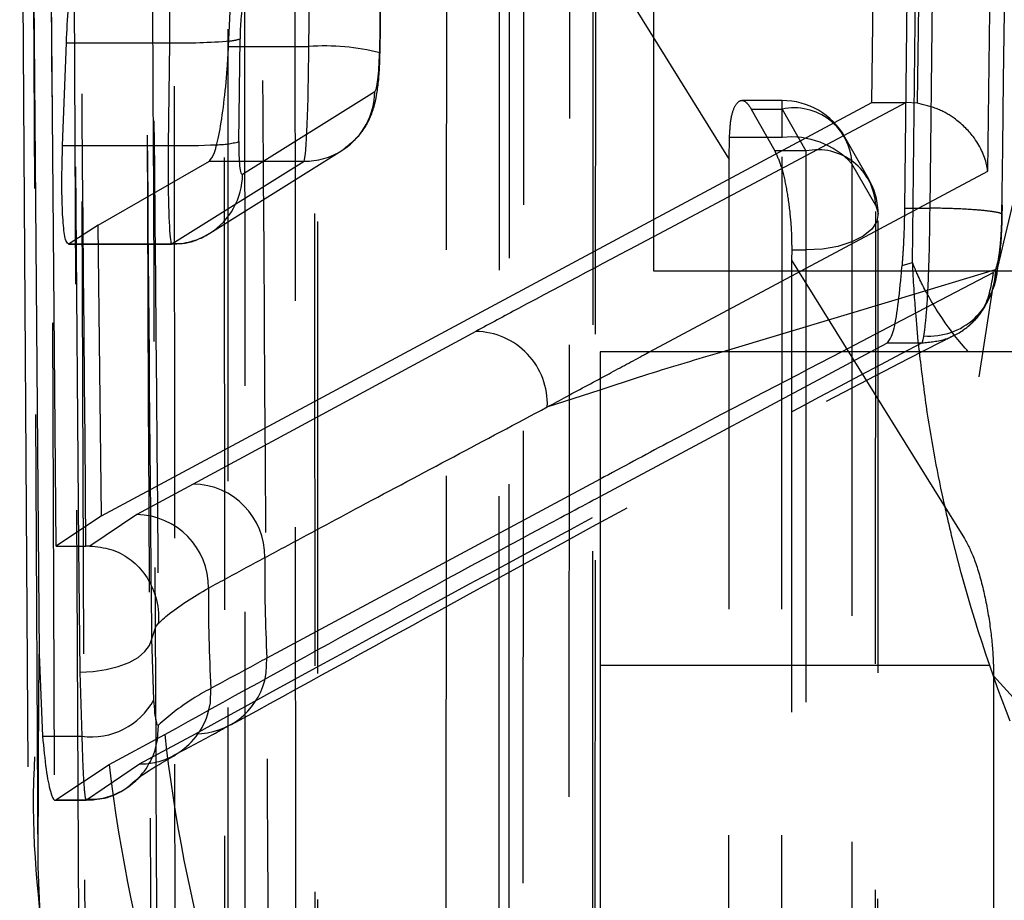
# Model space of a CAD drawing. Extents: x 40 to 416, y 16 to 281.
# Tile 25 of 41: x 236.89 to 239.65, y 242.71 to 245.18. Entities that reach past the tile are written whole.
import ezdxf

# ---------------------------------------------------------------- set-up
doc = ezdxf.new("R2010")
doc.units = 0
doc.linetypes.add('HIDDEN', pattern=[1.905, 1.27, -0.635])
doc.layers.get('0').update_dxf_attribs({"linetype": 'CONTINUOUS'})

msp = doc.modelspace()

# ---------------------------------------------------------------- linework, layer by layer
at = {"color": 7, "linetype": 'HIDDEN'}
for p, q in [((239.42589, 249.71853), (239.37231, 244.65127)), ((239.44381, 244.65127), (239.50103, 249.71853)), ((239.28028, 244.94815), (239.33603, 249.32673)), ((237.05316, 242.5329), (237.02541, 248.74358)), ((237.01285, 248.57755), (237.05228, 243.70212)), ((237.04507, 248.47956), (237.0708, 242.26455)), ((236.93822, 242.80175), (236.91225, 248.29739)), ((236.96428, 248.13935), (236.98558, 242.60413)), ((237.46355, 241.61834), (237.46077, 247.643)), ((237.72502, 241.4391), (237.7225, 247.42617)), ((237.51826, 247.32708), (237.51893, 241.33994)), ((237.47196, 247.05901), (237.47063, 241.57157)), ((238.23174, 240.66681), (238.23553, 246.24635)), ((238.08306, 240.72407), (238.08675, 246.06316)), ((238.50168, 240.48737), (238.50536, 246.02939)), ((238.30238, 245.93043), (238.29873, 240.38841)), ((238.2622, 245.78104), (238.25884, 240.48585)), ((238.2622, 245.78104), (238.87974, 244.7877)), ((237.32354, 241.81934), (237.32087, 245.70524)), ((237.69881, 245.10517), (237.70247, 245.39411)), ((237.90098, 245.37453), (237.89733, 245.08559)), ((237.89879, 245.0874), (237.90245, 245.37634)), ((237.50187, 244.83799), (237.50552, 245.12693)), ((237.47318, 245.10517), (237.69881, 245.10517)), ((237.89879, 245.0874), (237.89733, 245.08559)), ((237.8839, 244.97826), (237.51278, 244.74591)), ((238.66705, 244.61904), (239.28028, 244.94815)), ((239.37677, 244.94815), (238.66705, 244.57098)), ((239.0284, 244.95361), (238.91512, 244.95361)), ((239.0284, 244.8497), (239.0284, 244.95276)), ((239.28028, 244.94815), (239.37677, 244.94815)), ((239.40762, 244.94584), (239.37677, 244.94815)), ((238.94167, 244.92969), (239.0284, 244.92969)), ((238.94167, 244.92969), (239.00773, 244.81195)), ((239.0284, 244.92969), (239.09523, 244.81195)), ((238.87974, 244.7877), (238.88041, 244.8497)), ((239.0284, 244.8497), (238.88041, 244.8497)), ((239.02648, 239.71528), (239.0284, 244.8497)), ((239.27177, 244.73307), (239.20495, 244.85081)), ((237.42039, 244.58073), (237.79151, 244.81308)), ((239.09523, 244.81195), (239.00773, 244.81195)), ((239.09523, 244.81195), (239.09523, 244.53378)), ((237.31426, 244.55083), (237.68538, 244.78318)), ((237.41952, 244.78318), (237.68538, 244.78318)), ((238.87775, 239.71528), (238.87974, 244.7877)), ((239.29134, 244.65841), (239.22452, 244.77614)), ((239.08179, 244.4752), (239.60597, 244.75555)), ((239.37231, 244.65127), (239.44381, 244.65127)), ((239.44382, 244.65127), (239.44381, 244.65127)), ((239.29643, 239.5359), (239.2982, 244.6328)), ((237.41607, 244.5781), (237.42039, 244.58073)), ((237.02381, 244.54995), (237.31333, 244.54995)), ((237.02593, 244.55083), (237.31426, 244.55083)), ((239.05525, 244.53378), (239.05511, 244.50547)), ((239.05525, 244.53378), (239.09523, 244.53378)), ((239.09523, 244.53378), (239.09349, 239.43688)), ((239.05511, 244.50547), (239.05356, 239.43688)), ((239.05511, 244.50547), (239.54099, 243.72305)), ((239.36515, 244.49046), (239.39495, 244.49862)), ((239.62221, 244.47088), (239.34414, 244.32532)), ((239.35566, 244.39696), (239.62783, 244.47891)), ((239.32406, 244.27303), (239.4212, 244.27303)), ((239.42115, 244.27299), (239.4212, 244.27303)), ((238.51705, 243.84135), (239.27649, 244.24758)), ((241.51705, 243.36633), (238.51705, 243.36633)), ((239.62239, 243.33792), (239.61979, 238.84581)), ((237.22322, 243.09016), (237.38023, 243.17511)), ((237.31804, 243.11314), (237.32296, 243.11583)), ((236.9396, 243.08224), (236.93973, 243.10929)), ((237.07398, 242.98891), (237.22322, 243.09016)), ((236.93822, 242.80175), (236.9396, 243.08224)), ((237.21252, 243.043), (237.21591, 243.04624)), ((236.98604, 242.98799), (237.07313, 242.98799)), ((236.98821, 242.98891), (237.07398, 242.98891)), ((237.07313, 242.98859), (237.07398, 242.98891)), ((236.95066, 242.5329), (236.93822, 242.80175))]:
    msp.add_line(p, q, dxfattribs=at)
at = {"color": 7, "linetype": 'CONTINUOUS'}
for p, q in [((236.88665, 246.58636), (236.90924, 243.08209)), ((236.91656, 246.54274), (236.94116, 243.39882)), ((236.98907, 243.70212), (236.96488, 246.47225)), ((238.66705, 245.59428), (238.66705, 244.4752)), ((237.47318, 245.10517), (237.48651, 245.39411)), ((237.00713, 244.82709), (237.01772, 245.11603)), ((237.01772, 245.11603), (237.307, 245.11603)), ((237.307, 245.11603), (237.30335, 244.82709)), ((237.00713, 244.82709), (237.30335, 244.82709)), ((237.10673, 244.60313), (237.41952, 244.78318)), ((237.11635, 243.78681), (238.66705, 244.61904)), ((237.10673, 244.60313), (237.02593, 244.55083)), ((237.11635, 243.78681), (237.10673, 244.60313)), ((238.66705, 244.4752), (240.01705, 244.4752)), ((238.16776, 244.30513), (237.37407, 243.87634)), ((239.27649, 244.24758), (239.32406, 244.27303)), ((240.01705, 244.24758), (238.51705, 244.24758)), ((238.51705, 244.24758), (238.51705, 239.48508)), ((237.37407, 243.87634), (237.21554, 243.79054)), ((237.11635, 243.78681), (236.98907, 243.70212)), ((237.21554, 243.79054), (237.08389, 243.70209)), ((236.98907, 243.70212), (237.07287, 243.70212)), ((237.0839, 243.70209), (237.07287, 243.70212)), ((237.2577, 243.44151), (237.26959, 243.4776)), ((237.27623, 243.48656), (237.26959, 243.4776)), ((237.26363, 243.27062), (237.2577, 243.44151)), ((236.94116, 243.39882), (236.95088, 243.16778)), ((237.05514, 243.34765), (237.06117, 243.16778)), ((237.1382, 243.08833), (237.29423, 243.17273)), ((236.95088, 243.16778), (237.06117, 243.16778)), ((236.98821, 242.98891), (237.1382, 243.08833))]:
    msp.add_line(p, q, dxfattribs=at)
at = {"color": 8, "linetype": 'CONTINUOUS'}
for p, q in [((238.65618, 244.24758), (239.08179, 244.4752)), ((238.85955, 244.24758), (239.35566, 244.39696)), ((239.34414, 244.32532), (239.19563, 244.24758)), ((238.36879, 244.09288), (238.51705, 244.14112)), ((238.51705, 243.88984), (237.58115, 243.38747)), ((237.05228, 243.70212), (237.05514, 243.34765)), ((237.2577, 243.44151), (237.25647, 243.58594)), ((236.93973, 243.10929), (236.94116, 243.39882))]:
    msp.add_line(p, q, dxfattribs=at)
at = {"color": 7, "linetype": 'HIDDEN', "flags": 128}
for points in [[(238.43164, 246.17276), (238.4314, 245.81841), (238.43043, 244.40104), (238.42783, 240.59326)], [(238.49482, 240.51305), (238.49506, 240.86739), (238.496, 242.28476), (238.49849, 246.05502)], [(237.79151, 244.81308), (237.7949, 244.81526), (237.7968, 244.81652)], [(239.22452, 244.77614), (239.22438, 244.4218), (239.22385, 243.00444), (239.22256, 239.64178)], [(239.29134, 244.65841), (239.29812, 244.63601), (239.29431, 244.61345), (239.2801, 244.5919), (239.25624, 244.57248), (239.22397, 244.55623), (239.18498, 244.54397), (239.14131, 244.53636), (239.09523, 244.53378)], [(239.28957, 239.56157), (239.28969, 239.91591), (239.29019, 241.33328), (239.29134, 244.65841)]]:
    msp.add_lwpolyline(points, dxfattribs=at)
at = {"color": 7, "linetype": 'CONTINUOUS', "flags": 128}
msp.add_lwpolyline([(237.05514, 243.34765), (237.0931, 243.34964), (237.12972, 243.35506), (237.16372, 243.36372), (237.19387, 243.3753), (237.21914, 243.3894), (237.23862, 243.40552), (237.25162, 243.4231), (237.2577, 243.44151)], dxfattribs=at)
at = {"color": 8, "linetype": 'CONTINUOUS', "flags": 128}
for points in [[(237.57489, 243.32428), (237.57937, 243.34636), (237.58115, 243.38747)], [(237.41742, 243.23798), (237.42224, 243.26132), (237.42403, 243.30241)], [(237.27367, 243.15724), (237.27391, 243.15871), (237.27617, 243.19948)]]:
    msp.add_lwpolyline(points, dxfattribs=at)
at = {"color": 7, "linetype": 'HIDDEN'}
for centre, radius, start, end in [((243.84341, 243.59654), 4.30428, 104.60047, 178.31565), ((237.46977, 245.22941), 0.10853, 273.96793, 289.23098), ((237.74477, 244.48829), 0.61859, 75.58235, 94.26105), ((237.68631, 244.98033), 0.19759, 303.99955, 359.39953), ((239.0284, 244.75061), 0.203, 29.57818, 90), ((239.06129, 244.76968), 0.16335, 2.26681, 101.61509), ((237.44036, 245.05608), 0.22659, 269.9187, 285.7493), ((239.05395, 244.61959), 0.23152, 42.5466, 96.33516), ((237.6873, 244.97964), 0.19647, 269.43788, 302.03161), ((239.12812, 244.65194), 0.16335, 2.2689, 101.6147), ((237.31539, 244.74788), 0.19739, 302.13525, 359.42707), ((239.09523, 244.63287), 0.203, 359.98069, 29.57703), ((237.31618, 244.74731), 0.19649, 269.43903, 300.55335), ((239.44196, 244.47792), 0.18587, 265.31025, 0.30444), ((242.75681, 246.00051), 4.11266, 220.34685, 271.15604), ((237.38201, 243.37439), 0.19928, 269.48924, 345.43677), ((237.22452, 243.28955), 0.19967, 299.53824, 345.03291), ((237.07524, 243.18997), 0.20112, 314.38266, 350.63434), ((237.22527, 243.28886), 0.19871, 269.40844, 297.8306), ((237.07523, 243.19017), 0.20127, 269.64488, 313.00964)]:
    msp.add_arc(centre, radius, start, end, dxfattribs=at)
at = {"color": 8, "linetype": 'CONTINUOUS'}
for centre, radius, start, end in [((237.34585, 246.66191), 1.54637, 268.56043, 274.87572), ((237.33818, 246.73947), 1.91269, 268.95659, 273.05282), ((241.36763, 243.61411), 4.09725, 186.18434, 225.91443), ((241.21902, 243.5556), 4.10749, 186.53205, 228.86644)]:
    msp.add_arc(centre, radius, start, end, dxfattribs=at)
at = {"color": 7, "linetype": 'CONTINUOUS'}
for centre, radius, start, end in [((238.16477, 244.10097), 0.20418, 357.72767, 89.15997), ((237.37115, 243.67221), 0.20415, 359.28116, 89.18014), ((237.21257, 243.5864), 0.20416, 359.26497, 89.16791), ((241.66089, 243.61339), 4.08598, 179.21102, 183.16959), ((241.4813, 243.54863), 4.06474, 179.50445, 183.47271), ((237.08746, 243.36673), 0.20068, 262.47409, 331.38607)]:
    msp.add_arc(centre, radius, start, end, dxfattribs=at)
msp.add_ellipse((237.31917, 245.13889), major_axis=(0.00219, 0.3), ratio=0.0401336, start_param=0.0765761, end_param=1.6473725, dxfattribs=at)
at = {"color": 7, "linetype": 'HIDDEN'}
for centre, major_axis, ratio, start_param, end_param in [((237.51769, 245.13455), (0.00222, 0.1), 0.1203488, 0.0789519, 1.6497483), ((237.68664, 245.08231), (0.00219, 0.3), 0.0401336, 3.2181688, 4.7889651), ((237.88516, 245.07797), (0.00222, 0.1), 0.1203488, 3.2205446, 4.7913409), ((237.51404, 244.84562), (0.00222, 0.1), 0.1203488, 1.6497483, 3.2205446), ((237.31552, 244.84995), (0.00219, 0.3), 0.0401336, 2.0417316, 3.2181688)]:
    msp.add_ellipse(centre, major_axis=major_axis, ratio=ratio, start_param=start_param, end_param=end_param, dxfattribs=at)
at = {"color": 8, "linetype": 'CONTINUOUS'}
msp.add_ellipse((237.31552, 244.84995), major_axis=(0.00219, 0.3), ratio=0.0401336, start_param=1.6473725, end_param=2.0417316, dxfattribs=at)
at = {"color": 7, "linetype": 'HIDDEN'}
for points, knots in [([(239.39495, 244.49862), (239.4039, 245.39723), (239.42199, 247.21485), (239.43724, 249.03279), (239.44495, 249.95195)], [0, 0, 0, 0, 0.4943893, 1, 1, 1, 1]), ([(239.70251, 249.69825), (239.70114, 249.56335), (239.69431, 248.88885), (239.67646, 247.19975), (239.65736, 245.64558), (239.64489, 244.631)], [0, 0, 0, 0, 0.07986533, 0.39932672, 1, 1, 1, 1]), ([(239.60597, 244.75555), (239.61661, 245.55414), (239.63782, 247.14656), (239.65571, 248.739), (239.66464, 249.53283)], [0, 0, 0, 0, 0.5015023, 1, 1, 1, 1]), ([(239.46105, 249.32787), (239.46105, 249.32749), (239.45304, 248.59815), (239.43618, 247.13815), (239.41753, 245.67784), (239.40763, 244.94661), (239.40762, 244.94584)], [0, 0, 0, 0, 0.0002613, 0.4993567, 0.9994738, 1, 1, 1, 1]), ([(237.23233, 248.70681), (237.2395, 247.81585), (237.25348, 246.08045), (237.2687, 244.34505), (237.2761, 243.50061)], [0, 0, 0, 0, 0.513404, 1, 1, 1, 1]), ([(237.25647, 243.58594), (237.25587, 243.65594), (237.25125, 244.19849), (237.23709, 245.89382), (237.22445, 247.51916), (237.21549, 248.67195)], [0, 0, 0, 0, 0.0412861, 0.3200235, 1, 1, 1, 1]), ([(237.22785, 248.65248), (237.22834, 248.53434), (237.2308, 247.94364), (237.23956, 245.87319), (237.24875, 243.92087), (237.25572, 242.44111)], [0, 0, 0, 0, 0.0570601, 0.28530075, 1, 1, 1, 1]), ([(237.07287, 243.70212), (237.06574, 244.51444), (237.05148, 246.14007), (237.0383, 247.7657), (237.03171, 248.579)], [0, 0, 0, 0, 0.4997011, 1, 1, 1, 1]), ([(237.27318, 242.37203), (237.27264, 242.49018), (237.26998, 243.08088), (237.26086, 245.15278), (237.25316, 247.10654), (237.24732, 248.58773)], [0, 0, 0, 0, 0.0570204, 0.2851026, 1, 1, 1, 1]), ([(237.65889, 247.56556), (237.65893, 247.44743), (237.65914, 246.85678), (237.65994, 244.84832), (237.66113, 242.95799), (237.66202, 241.54018)], [0, 0, 0, 0, 0.0588164, 0.2940817, 1, 1, 1, 1]), ([(237.71684, 241.46112), (237.7168, 241.57925), (237.7166, 242.16991), (237.71604, 244.16587), (237.71591, 246.04368), (237.71581, 247.44898)], [0, 0, 0, 0, 0.059185, 0.2959247, 1, 1, 1, 1]), ([(237.55703, 246.91473), (237.56368, 245.8579), (237.57526, 244.01642), (237.58767, 242.1735), (237.59297, 241.38823)], [0, 0, 0, 0, 0.5738991, 1, 1, 1, 1]), ([(237.79151, 244.81308), (237.81207, 244.82932), (237.84325, 244.85394), (237.86916, 244.89927), (237.88239, 244.93485), (237.89237, 244.98071), (237.8974, 245.0314), (237.89846, 245.07416), (237.89879, 245.0874)], [0, 0, 0, 0, 0.2388276, 0.36218288, 0.4840553, 0.60965267, 0.87917665, 1, 1, 1, 1]), ([(238.88041, 244.8497), (238.88149, 244.86799), (238.88366, 244.90457), (238.89498, 244.94021), (238.91045, 244.95658), (238.92698, 244.95207), (238.93739, 244.93621), (238.94167, 244.92969)], [0, 0, 0, 0, 0.2066596, 0.4131395, 0.6248113, 0.8456469, 1, 1, 1, 1]), ([(239.60597, 244.75555), (239.60588, 244.75617), (239.60509, 244.76203), (239.59892, 244.79468), (239.57511, 244.84688), (239.52163, 244.89963), (239.46553, 244.93249), (239.42697, 244.94138), (239.40762, 244.94584)], [0, 0, 0, 0, 0.0079949, 0.0750602, 0.4179731, 0.6712836, 0.8350478, 1, 1, 1, 1]), ([(239.00773, 244.81195), (239.01373, 244.79897), (239.02573, 244.77301), (239.04021, 244.71165), (239.05024, 244.643), (239.05497, 244.58097), (239.05517, 244.54706), (239.05525, 244.53378)], [0, 0, 0, 0, 0.2198049, 0.4397922, 0.6552846, 0.8650715, 1, 1, 1, 1]), ([(239.37231, 244.65127), (239.37136, 244.61156), (239.37003, 244.55624), (239.36623, 244.50494), (239.36515, 244.49046)], [0, 0, 0, 0, 0.7177284, 1, 1, 1, 1]), ([(239.42677, 244.29268), (239.42903, 244.30979), (239.43356, 244.34403), (239.43904, 244.43731), (239.44269, 244.54376), (239.44346, 244.61743), (239.44382, 244.65127)], [0, 0, 0, 0, 0.2598981, 0.5201882, 0.7796388, 1, 1, 1, 1]), ([(239.64489, 244.631), (239.64601, 244.63214), (239.64784, 244.63401), (239.64033, 244.63773), (239.61928, 244.64204), (239.57303, 244.64662), (239.51229, 244.65022), (239.46664, 244.65092), (239.44382, 244.65127)], [0, 0, 0, 0, 0.1288105, 0.2104734, 0.4078616, 0.6052499, 0.8026213, 1, 1, 1, 1]), ([(239.61166, 244.40556), (239.6151, 244.41201), (239.62546, 244.43147), (239.6339, 244.47631), (239.64538, 244.55143), (239.64656, 244.62382), (239.64716, 244.66019)], [0, 0, 0, 0, 0.0822122, 0.2479598, 0.622218, 1, 1, 1, 1]), ([(239.64489, 244.631), (239.64454, 244.61655), (239.64377, 244.5852), (239.6401, 244.54003), (239.63462, 244.50061), (239.63009, 244.48614), (239.62783, 244.47891)], [0, 0, 0, 0, 0.2212731, 0.480043, 0.7400773, 1, 1, 1, 1]), ([(237.31334, 244.55317), (237.32328, 244.55236), (237.35584, 244.54971), (237.39243, 244.56427), (237.4161, 244.5782), (237.42039, 244.58073)], [0, 0, 0, 0, 0.26455268, 0.86655761, 1, 1, 1, 1]), ([(239.42115, 244.27299), (239.44379, 244.275), (239.48907, 244.27902), (239.55011, 244.31407), (239.60664, 244.37591), (239.61642, 244.43558), (239.62221, 244.47088)], [0, 0, 0, 0, 0.2170361, 0.43407, 0.6650933, 1, 1, 1, 1]), ([(239.53505, 244.30796), (239.53768, 244.30968), (239.55734, 244.32254), (239.59192, 244.35788), (239.60933, 244.39648), (239.61834, 244.41648)], [0, 0, 0, 0, 0.0694476, 0.5179322, 1, 1, 1, 1]), ([(237.47965, 243.19966), (237.67459, 243.30657), (238.32902, 243.66546), (238.99494, 244.03143), (239.50089, 244.28901), (239.51392, 244.29564)], [0, 0, 0, 0, 0.292449, 0.9817841, 1, 1, 1, 1]), ([(239.4212, 244.27303), (239.4212, 244.27303), (239.42305, 244.27523), (239.42491, 244.28396), (239.42677, 244.29268)], [0, 0, 0, 0, 0.0006692, 1, 1, 1, 1]), ([(237.38023, 243.17511), (237.75244, 243.37903), (238.42065, 243.74511), (239.11401, 244.11094), (239.42115, 244.27299)], [0, 0, 0, 0, 0.55702598, 1, 1, 1, 1]), ([(238.51705, 244.14112), (238.56254, 244.15615), (238.67546, 244.19346), (238.79072, 244.22735), (238.85955, 244.24758)], [0, 0, 0, 0, 0.4028425, 1, 1, 1, 1]), ([(239.19563, 244.24758), (239.03095, 244.16213), (238.80124, 244.04295), (238.57975, 243.92362), (238.51705, 243.88984)], [0, 0, 0, 0, 0.7169026, 1, 1, 1, 1]), ([(238.54221, 244.18628), (238.57497, 244.20396), (238.61279, 244.22438), (238.65106, 244.24485), (238.65618, 244.24758)], [0, 0, 0, 0, 0.8662642, 1, 1, 1, 1]), ([(242.34382, 240.66423), (241.95069, 240.83459), (241.33065, 241.10329), (240.64529, 241.69585), (240.08965, 242.3386), (239.71165, 243.0349), (239.53787, 243.58507), (239.46924, 243.88359), (239.43695, 244.05772), (239.42036, 244.19658), (239.41426, 244.24758)], [0, 0, 0, 0, 0.2506679, 0.3953525, 0.5400981, 0.768787, 0.885319, 0.9088713, 0.96653, 1, 1, 1, 1]), ([(242.6903, 243.07898), (242.2822, 243.14609), (241.63853, 243.25193), (240.89998, 243.47487), (240.2865, 243.71359), (239.8466, 243.96876), (239.62443, 244.16495), (239.56019, 244.23813), (239.55189, 244.24758)], [0, 0, 0, 0, 0.2778105, 0.4381745, 0.5986054, 0.8516158, 0.9808264, 1, 1, 1, 1]), ([(239.54099, 243.72305), (239.55049, 243.70481), (239.56954, 243.66824), (239.59507, 243.57925), (239.61302, 243.48147), (239.62137, 243.39833), (239.62211, 243.35456), (239.62239, 243.33792)], [0, 0, 0, 0, 0.2354666, 0.4718626, 0.687073, 0.881016, 1, 1, 1, 1]), ([(237.31794, 243.11347), (237.35629, 243.13366), (237.41108, 243.16249), (237.46125, 243.19089), (237.4763, 243.19941)], [0, 0, 0, 0, 0.7000186, 1, 1, 1, 1]), ([(237.06117, 243.16778), (237.06216, 243.13511), (237.06415, 243.06982), (237.06836, 243.00847), (237.07145, 242.9874), (237.07295, 242.98846), (237.07313, 242.98859)], [0, 0, 0, 0, 0.3182277, 0.6360815, 0.9548527, 1, 1, 1, 1]), ([(237.21634, 243.04551), (237.221, 243.05018), (237.23617, 243.06538), (237.28802, 243.09446), (237.32392, 243.1146)], [0, 0, 0, 0, 0.3076057, 1, 1, 1, 1]), ([(237.073, 242.99106), (237.089, 242.99098), (237.12749, 242.99078), (237.17639, 243.01207), (237.20221, 243.0357), (237.21156, 243.04426)], [0, 0, 0, 0, 0.3121134, 0.7507941, 1, 1, 1, 1])]:
    msp.add_open_spline(points, degree=3, knots=knots, dxfattribs=at)
at = {"color": 7, "linetype": 'CONTINUOUS'}
for points, knots in [([(237.01772, 245.11603), (237.01934, 245.14986), (237.02256, 245.21753), (237.03151, 245.31088), (237.04262, 245.38435), (237.05382, 245.42687), (237.06063, 245.43485), (237.06334, 245.43802)], [0, 0, 0, 0, 0.21355645, 0.42708011, 0.64150089, 0.85727891, 1, 1, 1, 1]), ([(237.41952, 244.78318), (237.42419, 244.78915), (237.43353, 244.80108), (237.44798, 244.86045), (237.46056, 244.94277), (237.46906, 245.0294), (237.47205, 245.08431), (237.47318, 245.10517)], [0, 0, 0, 0, 0.2172737, 0.4345294, 0.6517673, 0.8677022, 1, 1, 1, 1]), ([(237.02593, 244.55083), (237.02262, 244.55156), (237.01599, 244.55303), (237.00913, 244.59786), (237.00534, 244.66873), (237.00488, 244.75006), (237.00649, 244.80519), (237.00713, 244.82709)], [0, 0, 0, 0, 0.2154391, 0.430924, 0.6455369, 0.859226, 1, 1, 1, 1]), ([(239.32406, 244.27303), (239.32936, 244.27983), (239.33996, 244.29345), (239.35274, 244.36235), (239.3606, 244.43475), (239.36436, 244.48072), (239.36515, 244.49046)], [0, 0, 0, 0, 0.30636238, 0.6127645, 0.91800403, 1, 1, 1, 1]), ([(237.57529, 243.66965), (237.59314, 243.67924), (237.68237, 243.72716), (237.94565, 243.86825), (238.19332, 243.99973), (238.36879, 244.09288)], [0, 0, 0, 0, 0.0679255, 0.3396264, 1, 1, 1, 1]), ([(237.29423, 243.17273), (237.64436, 243.36697), (238.04621, 243.5899), (238.46337, 243.81269), (238.51705, 243.84135)], [0, 0, 0, 0, 0.8713264, 1, 1, 1, 1]), ([(237.0839, 243.70209), (237.10388, 243.70017), (237.14381, 243.69633), (237.19658, 243.66803), (237.23977, 243.62548), (237.27017, 243.56685), (237.27738, 243.51918), (237.27668, 243.49258), (237.27653, 243.48946), (237.2764, 243.48748), (237.27628, 243.48668), (237.27624, 243.48659), (237.27623, 243.48656)], [0, 0, 0, 0, 0.1705779, 0.3407938, 0.5201218, 0.7256817, 0.9635349, 0.9777423, 0.9864694, 0.9952515, 0.9982657, 1, 1, 1, 1]), ([(237.41672, 243.58378), (237.43473, 243.5936), (237.48784, 243.62254), (237.5405, 243.65091), (237.57529, 243.66965)], [0, 0, 0, 0, 0.3393378, 1, 1, 1, 1]), ([(237.26959, 243.4776), (237.27975, 243.48773), (237.31576, 243.52362), (237.37453, 243.55864), (237.41672, 243.58378)], [0, 0, 0, 0, 0.28220141, 1, 1, 1, 1]), ([(237.2761, 243.50061), (237.27612, 243.49895), (237.27616, 243.49426), (237.2762, 243.48958), (237.27623, 243.48656)], [0, 0, 0, 0, 0.3557939, 1, 1, 1, 1]), ([(237.58115, 243.38747), (237.56344, 243.37786), (237.51173, 243.34982), (237.45882, 243.32122), (237.42403, 243.30241)], [0, 0, 0, 0, 0.342587, 1, 1, 1, 1]), ([(237.42403, 243.30241), (237.40634, 243.29257), (237.34557, 243.25874), (237.30496, 243.22406), (237.27617, 243.19948)], [0, 0, 0, 0, 0.2909864, 1, 1, 1, 1]), ([(237.27617, 243.19948), (237.27572, 243.19924), (237.27397, 243.19835), (237.27067, 243.20671), (237.26654, 243.23118), (237.2646, 243.25754), (237.26363, 243.27062)], [0, 0, 0, 0, 0.1079722, 0.4095908, 0.7068516, 1, 1, 1, 1]), ([(236.95088, 243.16778), (236.95396, 243.13512), (236.96014, 243.06981), (236.97302, 243.00796), (236.98257, 242.98647), (236.98705, 242.9884), (236.98821, 242.98891)], [0, 0, 0, 0, 0.2977886, 0.595504, 0.8947452, 1, 1, 1, 1]), ([(236.92842, 243.10983), (236.92736, 243.08637), (236.91752, 242.86913), (236.96426, 242.47489), (237.0623, 241.93071), (237.22292, 241.39611), (237.44355, 240.85228), (237.66075, 240.40894), (237.82363, 240.15056), (237.8743, 240.07018)], [0, 0, 0, 0, 0.0184139, 0.1705008, 0.3287434, 0.4980291, 0.6856074, 0.9021951, 1, 1, 1, 1])]:
    msp.add_open_spline(points, degree=3, knots=knots, dxfattribs=at)
at = {"color": 8, "linetype": 'CONTINUOUS'}
for points, knots in [([(238.66705, 244.57098), (238.54035, 244.50385), (238.37311, 244.41524), (238.20782, 244.32661), (238.16776, 244.30513)], [0, 0, 0, 0, 0.7576072, 1, 1, 1, 1]), ([(239.41426, 244.24758), (239.41403, 244.24937), (239.4097, 244.28315), (239.40543, 244.33648), (239.40047, 244.39986), (239.39806, 244.43845), (239.39674, 244.46195), (239.39602, 244.47592), (239.39566, 244.4833), (239.39534, 244.49018), (239.39513, 244.49471), (239.39495, 244.49862)], [0, 0, 0, 0, 0.0213878, 0.4041404, 0.6369665, 0.7787718, 0.8651724, 0.9178273, 0.945772, 0.9533027, 1, 1, 1, 1]), ([(239.55189, 244.24758), (239.54867, 244.25119), (239.5173, 244.28626), (239.47749, 244.34053), (239.43948, 244.4027), (239.42009, 244.44026), (239.40953, 244.46307), (239.40356, 244.47696), (239.4001, 244.48541), (239.3981, 244.49045), (239.39707, 244.49311), (239.39611, 244.49558), (239.39549, 244.49721), (239.39495, 244.49862)], [0, 0, 0, 0, 0.0432545, 0.4207831, 0.6477492, 0.7854267, 0.8692145, 0.9202638, 0.9513862, 0.9703564, 0.9804973, 0.9832058, 1, 1, 1, 1]), ([(238.36879, 244.09288), (238.3869, 244.10264), (238.44463, 244.13377), (238.50249, 244.1649), (238.54221, 244.18628)], [0, 0, 0, 0, 0.313691, 1, 1, 1, 1])]:
    msp.add_open_spline(points, degree=3, knots=knots, dxfattribs=at)

doc.saveas('drawing.dxf')
